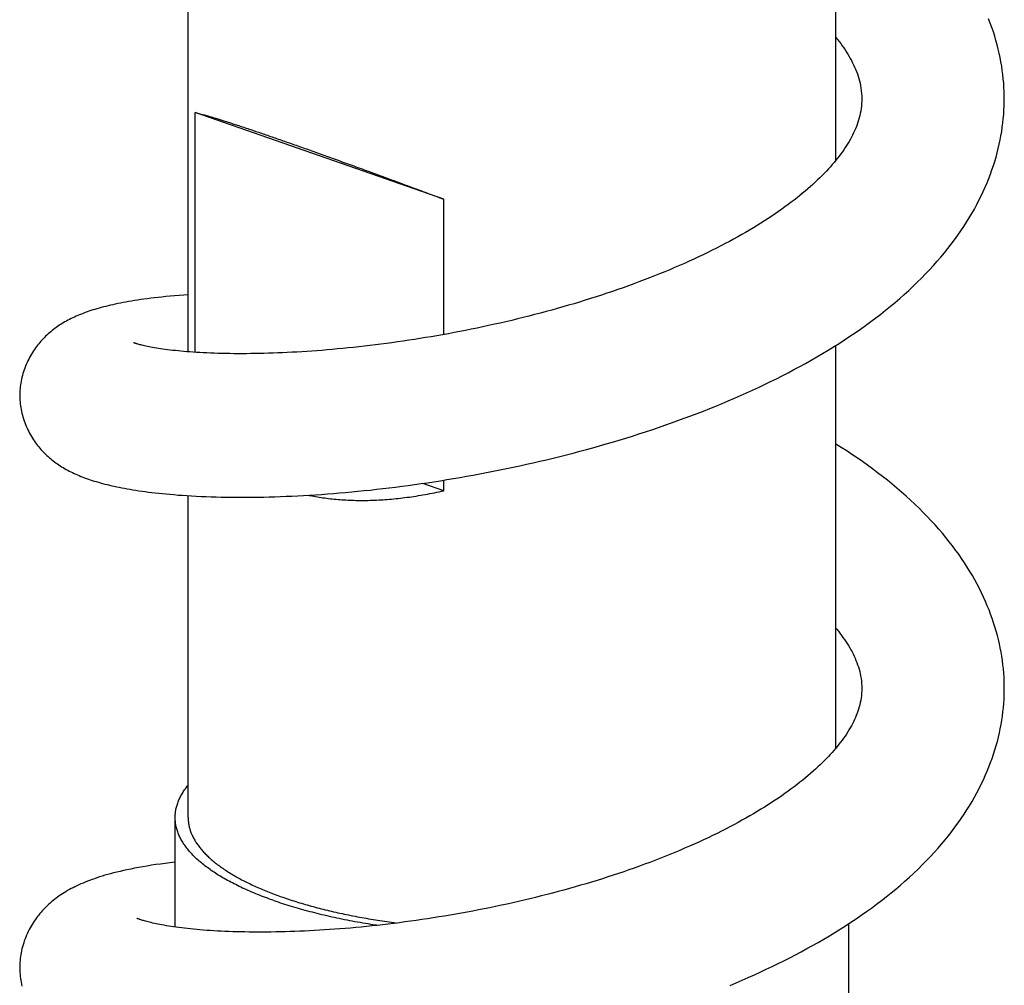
# Model space of a CAD drawing. Header units: millimetres. Extents: x 160 to 318, y 73 to 291.
# Tile 44 of 129: x 189.76 to 193.56, y 132.91 to 136.63. Entities that reach past the tile are written whole.
import ezdxf

# ---------------------------------------------------------------- set-up
doc = ezdxf.new("R2010")
doc.units = ezdxf.units.MM
doc.header["$LTSCALE"] = 30.734
doc.layers.get('0').update_dxf_attribs({"linetype": 'CONTINUOUS'})

msp = doc.modelspace()

# ---------------------------------------------------------------- linework, layer by layer
at = {"color": 7, "linetype": 'Continuous'}
for p, q in [((192.9096, 136.0913), (192.9096, 137.6634)), ((190.4096, 135.3524), (190.4096, 137.0847)), ((190.4375, 135.3504), (190.4375, 136.2754)), ((191.3967, 135.941), (190.4375, 136.2754)), ((191.3967, 135.4192), (191.3967, 135.941)), ((192.9096, 133.823), (192.9096, 135.3772)), ((191.3967, 134.8163), (191.3154, 134.8446)), ((191.3967, 134.8163), (191.3967, 134.8571)), ((190.4096, 133.5551), (190.4096, 134.797)), ((190.3596, 133.1323), (190.3596, 133.5551)), ((192.9596, 131.8062), (192.9596, 133.1456))]:
    msp.add_line(p, q, dxfattribs=at)
for points in [[(193.5595, 136.3285), (193.5594, 136.34), (193.559, 136.3565), (193.5582, 136.373), (193.5571, 136.3894), (193.5557, 136.4058), (193.5539, 136.4222), (193.5518, 136.4386), (193.5494, 136.455), (193.5466, 136.4714), (193.5435, 136.4878), (193.54, 136.5043), (193.5362, 136.5207), (193.532, 136.5372), (193.5275, 136.5537), (193.5226, 136.5703), (193.5173, 136.5869), (193.5116, 136.6036), (193.5056, 136.6203), (193.4991, 136.637)], [(192.9096, 136.5654), (192.9154, 136.5581), (192.9219, 136.5498), (192.9281, 136.5416), (192.9341, 136.5334), (192.9398, 136.5252), (192.9453, 136.5171), (192.9506, 136.5089), (192.9557, 136.5008), (192.9606, 136.4926), (192.9653, 136.4845), (192.9698, 136.4763), (192.9741, 136.468), (192.9781, 136.4597), (192.982, 136.4513), (192.9857, 136.4428), (192.9891, 136.4342), (192.9924, 136.4255), (192.9954, 136.4167), (192.9981, 136.4077), (193.0006, 136.3986), (193.0028, 136.3894), (193.0048, 136.3799), (193.0064, 136.3701), (193.0077, 136.36), (193.0087, 136.3496), (193.0093, 136.3388), (193.0095, 136.3285)], [(193.0095, 136.3285), (193.0094, 136.3201), (193.0089, 136.31), (193.0081, 136.3003), (193.007, 136.2908), (193.0056, 136.2815), (193.0039, 136.2725), (193.002, 136.2637), (192.9998, 136.255), (192.9974, 136.2465), (192.9947, 136.238), (192.9919, 136.2297), (192.9888, 136.2215), (192.9855, 136.2133), (192.9819, 136.2051), (192.9782, 136.197), (192.9742, 136.1888), (192.97, 136.1807), (192.9656, 136.1726), (192.961, 136.1645), (192.9561, 136.1565), (192.9511, 136.1484), (192.9458, 136.1403), (192.9404, 136.1322), (192.9347, 136.1241), (192.9288, 136.116), (192.9226, 136.1078), (192.9163, 136.0996), (192.9097, 136.0914), (192.9028, 136.0831), (192.8957, 136.0748), (192.8884, 136.0665), (192.8808, 136.0581), (192.8729, 136.0496), (192.8648, 136.0411), (192.8564, 136.0325), (192.8478, 136.024), (192.8389, 136.0155), (192.8299, 136.007), (192.8207, 135.9985), (192.8112, 135.99), (192.8015, 135.9815), (192.7915, 135.9729), (192.7812, 135.9643), (192.7706, 135.9556), (192.7597, 135.9469), (192.7485, 135.9381), (192.737, 135.9293), (192.7252, 135.9204), (192.7131, 135.9116), (192.7007, 135.9027), (192.688, 135.8937), (192.675, 135.8848), (192.6618, 135.8759), (192.6482, 135.8669), (192.6344, 135.858), (192.6203, 135.849), (192.606, 135.8401), (192.5914, 135.8312), (192.5765, 135.8223), (192.5614, 135.8134), (192.5461, 135.8046), (192.5306, 135.7959), (192.5148, 135.7871), (192.4988, 135.7784), (192.4825, 135.7698), (192.466, 135.7612), (192.4492, 135.7526), (192.4322, 135.744), (192.4149, 135.7355), (192.3974, 135.727), (192.3796, 135.7186), (192.3616, 135.7102), (192.3433, 135.7018), (192.3248, 135.6935), (192.3061, 135.6853), (192.2872, 135.6771), (192.2681, 135.669), (192.2488, 135.661), (192.2293, 135.6531), (192.2097, 135.6452), (192.1899, 135.6374), (192.1699, 135.6297), (192.1497, 135.622), (192.1295, 135.6145), (192.109, 135.607), (192.0885, 135.5997), (192.0678, 135.5924), (192.0471, 135.5853), (192.0262, 135.5782), (192.0052, 135.5713), (191.9842, 135.5644), (191.9631, 135.5576), (191.9418, 135.551), (191.9205, 135.5445), (191.8992, 135.538), (191.8777, 135.5317), (191.8561, 135.5254), (191.8345, 135.5193), (191.8128, 135.5133), (191.7909, 135.5073), (191.769, 135.5015), (191.747, 135.4957), (191.725, 135.4901), (191.7029, 135.4845), (191.6807, 135.4791), (191.6585, 135.4737), (191.6362, 135.4685), (191.6139, 135.4634), (191.5916, 135.4584), (191.5693, 135.4535), (191.547, 135.4487), (191.5248, 135.444), (191.5026, 135.4394), (191.4804, 135.435), (191.4582, 135.4306), (191.4361, 135.4264), (191.414, 135.4223), (191.392, 135.4183), (191.37, 135.4144), (191.3481, 135.4107), (191.3262, 135.407), (191.3044, 135.4035), (191.2827, 135.4), (191.261, 135.3967), (191.2393, 135.3935), (191.2178, 135.3904), (191.1962, 135.3874), (191.1748, 135.3845), (191.1534, 135.3817), (191.1322, 135.379), (191.111, 135.3764), (191.0899, 135.3739), (191.0689, 135.3716), (191.0481, 135.3693), (191.0274, 135.3672), (191.0068, 135.3651), (190.9863, 135.3632), (190.9661, 135.3613), (190.946, 135.3596), (190.926, 135.358), (190.9063, 135.3564), (190.8868, 135.355), (190.8674, 135.3537), (190.8483, 135.3525), (190.8294, 135.3513), (190.8107, 135.3503), (190.7921, 135.3494), (190.7738, 135.3485), (190.7557, 135.3478), (190.7378, 135.3471), (190.7201, 135.3466), (190.7025, 135.3461), (190.6852, 135.3457), (190.6681, 135.3454), (190.6512, 135.3452), (190.6345, 135.345), (190.618, 135.345), (190.6018, 135.345), (190.5859, 135.3451), (190.5702, 135.3453), (190.5548, 135.3456), (190.5396, 135.3459), (190.5248, 135.3463), (190.5102, 135.3468), (190.4959, 135.3473), (190.4819, 135.3479), (190.4683, 135.3486), (190.455, 135.3493), (190.4419, 135.3501), (190.4293, 135.3509), (190.4169, 135.3518), (190.405, 135.3527), (190.3933, 135.3537), (190.382, 135.3547), (190.371, 135.3558), (190.3604, 135.3568), (190.3501, 135.358), (190.3401, 135.3591), (190.3305, 135.3603), (190.3212, 135.3615), (190.3122, 135.3627), (190.3035, 135.364), (190.2952, 135.3653), (190.2872, 135.3665), (190.2796, 135.3678), (190.2724, 135.3691), (190.2655, 135.3704), (190.2589, 135.3716), (190.2528, 135.3729), (190.247, 135.3741), (190.2415, 135.3753), (190.2365, 135.3765), (190.2318, 135.3776), (190.2274, 135.3787), (190.2234, 135.3797), (190.2197, 135.3807), (190.2165, 135.3817), (190.2135, 135.3825), (190.2109, 135.3833)], [(192.7923, 135.3077), (192.8143, 135.3202), (192.8362, 135.3327), (192.8579, 135.3455), (192.8794, 135.3585), (192.9007, 135.3716), (192.9218, 135.3849), (192.9427, 135.3984), (192.9635, 135.4121), (192.9839, 135.426), (193.0042, 135.44), (193.0242, 135.4543), (193.0439, 135.4687), (193.0633, 135.4832), (193.0825, 135.4979), (193.1013, 135.5128), (193.1199, 135.5279), (193.1381, 135.543), (193.156, 135.5584), (193.1735, 135.5738), (193.1906, 135.5894), (193.2074, 135.6051), (193.2239, 135.6209), (193.2399, 135.6368), (193.2556, 135.6528), (193.271, 135.669), (193.2859, 135.6853), (193.3005, 135.7017), (193.3147, 135.7182), (193.3286, 135.7348), (193.342, 135.7515), (193.355, 135.7683), (193.3677, 135.7851), (193.3799, 135.802), (193.3916, 135.8189), (193.403, 135.8358), (193.4139, 135.8527), (193.4243, 135.8696), (193.4344, 135.8865), (193.444, 135.9034), (193.4532, 135.9202), (193.4619, 135.9371), (193.4703, 135.9539), (193.4782, 135.9706), (193.4857, 135.9874), (193.4929, 136.0041), (193.4996, 136.0208), (193.506, 136.0374), (193.512, 136.0541), (193.5176, 136.0707), (193.5228, 136.0872), (193.5277, 136.1038), (193.5322, 136.1203), (193.5364, 136.1368), (193.5402, 136.1533), (193.5436, 136.1698), (193.5467, 136.1862), (193.5495, 136.2027), (193.5519, 136.2191), (193.554, 136.2356), (193.5558, 136.252), (193.5572, 136.2684), (193.5583, 136.2848), (193.559, 136.3012), (193.5594, 136.3176), (193.5595, 136.3285)], [(190.4096, 135.5719), (190.3931, 135.5709), (190.375, 135.5696), (190.3574, 135.5682), (190.3405, 135.5668), (190.3242, 135.5653), (190.3087, 135.5638), (190.2937, 135.5622), (190.2793, 135.5606), (190.2655, 135.5589), (190.2521, 135.5572), (190.2392, 135.5555), (190.2266, 135.5537), (190.2144, 135.5519), (190.2026, 135.5501), (190.1911, 135.5482), (190.1799, 135.5463), (190.1691, 135.5443), (190.1585, 135.5424), (190.1482, 135.5404), (190.1382, 135.5383), (190.1284, 135.5362), (190.1189, 135.5341), (190.1095, 135.532), (190.1005, 135.5298), (190.0916, 135.5276), (190.0829, 135.5254), (190.0744, 135.5231), (190.0661, 135.5208), (190.058, 135.5185), (190.05, 135.5161), (190.0422, 135.5137), (190.0345, 135.5112), (190.0269, 135.5087), (190.0195, 135.5061), (190.0122, 135.5035), (190.005, 135.5008), (189.998, 135.4981), (189.991, 135.4953), (189.9842, 135.4925), (189.9776, 135.4896), (189.971, 135.4866), (189.9646, 135.4836), (189.9582, 135.4806), (189.952, 135.4774), (189.9459, 135.4742), (189.9398, 135.471), (189.9339, 135.4676), (189.928, 135.4642), (189.9222, 135.4607), (189.9166, 135.4571), (189.911, 135.4535), (189.9055, 135.4497), (189.9001, 135.4459), (189.8948, 135.442), (189.8895, 135.4381), (189.8844, 135.434), (189.8793, 135.4298), (189.8743, 135.4256), (189.8694, 135.4212), (189.8645, 135.4168), (189.8598, 135.4123), (189.8551, 135.4077), (189.8505, 135.403), (189.8461, 135.3982), (189.8417, 135.3933), (189.8374, 135.3884), (189.8331, 135.3833), (189.8289, 135.3781), (189.8248, 135.3727), (189.8207, 135.3672), (189.8167, 135.3615), (189.8128, 135.3557), (189.8089, 135.3497), (189.8052, 135.3436), (189.8015, 135.3373), (189.7979, 135.3309), (189.7944, 135.3243), (189.7911, 135.3176), (189.7879, 135.3108), (189.7848, 135.3039), (189.7819, 135.2968), (189.7791, 135.2897), (189.7766, 135.2826), (189.7742, 135.2754), (189.7719, 135.2681), (189.7699, 135.2608), (189.7681, 135.2536), (189.7664, 135.2463), (189.7649, 135.2391), (189.7636, 135.2319), (189.7625, 135.2247), (189.7616, 135.2176), (189.7609, 135.2105), (189.7603, 135.2034), (189.7599, 135.1964), (189.7597, 135.1895), (189.7597, 135.1844)], [(190.2109, 135.3833), (190.2086, 135.384), (190.2065, 135.3847), (190.2048, 135.3853), (190.2033, 135.3858), (190.202, 135.3863), (190.201, 135.3867), (190.2002, 135.387), (190.1996, 135.3872), (190.1992, 135.3874), (190.1991, 135.3875)], [(189.7597, 135.1844), (189.7597, 135.1795), (189.7599, 135.1726), (189.7603, 135.1656), (189.7609, 135.1585), (189.7616, 135.1515), (189.7625, 135.1443), (189.7636, 135.1371), (189.7649, 135.1299), (189.7664, 135.1227), (189.768, 135.1154), (189.7699, 135.1081), (189.7719, 135.1009), (189.7741, 135.0936), (189.7765, 135.0864), (189.7791, 135.0792), (189.7819, 135.0721), (189.7848, 135.0651), (189.7879, 135.0581), (189.7911, 135.0513), (189.7944, 135.0446), (189.7979, 135.038), (189.8015, 135.0315), (189.8052, 135.0252), (189.809, 135.0191), (189.8128, 135.0131), (189.8168, 135.0073), (189.8208, 135.0016), (189.8249, 134.9961), (189.829, 134.9907), (189.8332, 134.9855), (189.8375, 134.9804), (189.8418, 134.9754), (189.8462, 134.9706), (189.8507, 134.9658), (189.8552, 134.9611), (189.8599, 134.9566), (189.8646, 134.9521), (189.8694, 134.9477), (189.8743, 134.9434), (189.8792, 134.9392), (189.8843, 134.9351), (189.8894, 134.931), (189.8946, 134.9271), (189.8998, 134.9232), (189.9051, 134.9195), (189.9105, 134.9158), (189.916, 134.9122), (189.9216, 134.9087), (189.9273, 134.9052), (189.9331, 134.9019), (189.9389, 134.8985), (189.9449, 134.8953), (189.9509, 134.8921), (189.957, 134.889), (189.9632, 134.886), (189.9696, 134.883), (189.976, 134.8801), (189.9826, 134.8772), (189.9893, 134.8744), (189.9961, 134.8717), (190.003, 134.8689), (190.0101, 134.8663), (190.0173, 134.8637), (190.0246, 134.8611), (190.032, 134.8586), (190.0396, 134.8561), (190.0473, 134.8537), (190.0552, 134.8513), (190.0632, 134.8489), (190.0714, 134.8466), (190.0798, 134.8444), (190.0883, 134.8421), (190.0971, 134.8399), (190.106, 134.8378), (190.1152, 134.8356), (190.1246, 134.8335), (190.1341, 134.8315), (190.144, 134.8294), (190.154, 134.8274), (190.1644, 134.8255), (190.175, 134.8235), (190.1858, 134.8217), (190.1969, 134.8198), (190.2083, 134.818), (190.22, 134.8162), (190.2319, 134.8145), (190.2442, 134.8128), (190.2567, 134.8111), (190.2696, 134.8096), (190.2828, 134.808), (190.2963, 134.8065), (190.3102, 134.805), (190.3246, 134.8036), (190.3395, 134.8023), (190.3548, 134.801), (190.3707, 134.7997), (190.3872, 134.7985), (190.4044, 134.7973), (190.4222, 134.7963), (190.4406, 134.7953), (190.4594, 134.7944), (190.4787, 134.7936), (190.4982, 134.7929), (190.518, 134.7923), (190.5378, 134.7918), (190.5577, 134.7914), (190.5777, 134.7912), (190.5979, 134.791), (190.6182, 134.791), (190.6387, 134.791), (190.6594, 134.7912), (190.6803, 134.7915), (190.7015, 134.7919), (190.7229, 134.7924), (190.7445, 134.7931), (190.7663, 134.7938), (190.7883, 134.7947), (190.8105, 134.7956), (190.8328, 134.7967), (190.8554, 134.7979), (190.8781, 134.7992), (190.901, 134.8007), (190.924, 134.8022), (190.9472, 134.8039), (190.9705, 134.8057), (190.994, 134.8076), (191.0176, 134.8097), (191.0413, 134.8118), (191.0651, 134.8141), (191.089, 134.8165), (191.113, 134.819), (191.1371, 134.8217), (191.1613, 134.8244), (191.1856, 134.8273), (191.21, 134.8303), (191.2345, 134.8334), (191.2591, 134.8367), (191.2838, 134.8401), (191.3085, 134.8436), (191.3334, 134.8473), (191.3584, 134.851), (191.3834, 134.855), (191.4086, 134.859), (191.4338, 134.8632), (191.4592, 134.8675), (191.4846, 134.872), (191.5101, 134.8766), (191.5356, 134.8813), (191.5613, 134.8862), (191.5869, 134.8912), (191.6127, 134.8963), (191.6384, 134.9016), (191.6642, 134.907), (191.6899, 134.9125), (191.7157, 134.9182), (191.7415, 134.924), (191.7673, 134.9299), (191.793, 134.936), (191.8187, 134.9422), (191.8444, 134.9486), (191.87, 134.955), (191.8956, 134.9616), (191.9211, 134.9684), (191.9466, 134.9752), (191.972, 134.9822), (191.9974, 134.9893), (192.0228, 134.9966), (192.0481, 135.004), (192.0735, 135.0116), (192.0988, 135.0193), (192.1241, 135.0272), (192.1493, 135.0353), (192.1746, 135.0434), (192.1997, 135.0518), (192.2249, 135.0602), (192.2499, 135.0689), (192.2748, 135.0776), (192.2997, 135.0866), (192.3245, 135.0956), (192.3492, 135.1048), (192.3738, 135.1142), (192.3982, 135.1237), (192.4225, 135.1333), (192.4467, 135.1431), (192.4707, 135.1529), (192.4945, 135.163), (192.5182, 135.1731), (192.5417, 135.1834), (192.5651, 135.1938), (192.5883, 135.2044), (192.6114, 135.2152), (192.6344, 135.2261), (192.6573, 135.2372), (192.6801, 135.2485), (192.7028, 135.26), (192.7254, 135.2716), (192.7478, 135.2835), (192.7701, 135.2955), (192.7923, 135.3077)], [(193.5596, 134.0534), (193.5595, 134.0645), (193.5591, 134.0806), (193.5584, 134.0966), (193.5573, 134.1127), (193.5559, 134.1288), (193.5542, 134.1449), (193.5521, 134.161), (193.5497, 134.1772), (193.547, 134.1933), (193.544, 134.2095), (193.5406, 134.2257), (193.5368, 134.2419), (193.5327, 134.2581), (193.5283, 134.2744), (193.5235, 134.2907), (193.5183, 134.307), (193.5128, 134.3233), (193.5069, 134.3397), (193.5006, 134.3562), (193.494, 134.3726), (193.487, 134.3891), (193.4795, 134.4056), (193.4717, 134.4221), (193.4635, 134.4387), (193.4549, 134.4552), (193.4459, 134.4718), (193.4365, 134.4884), (193.4267, 134.5049), (193.4165, 134.5215), (193.4059, 134.538), (193.3949, 134.5544), (193.3836, 134.5708), (193.3718, 134.5871), (193.3597, 134.6033), (193.3471, 134.6196), (193.3341, 134.6358), (193.3207, 134.652), (193.3068, 134.6681), (193.2925, 134.6843), (193.2777, 134.7004), (193.2624, 134.7165), (193.2468, 134.7325), (193.2307, 134.7484), (193.2143, 134.7643), (193.1975, 134.78), (193.1803, 134.7955), (193.1628, 134.811), (193.145, 134.8262), (193.1268, 134.8414), (193.1084, 134.8564), (193.0896, 134.8712), (193.0706, 134.8858), (193.0513, 134.9003), (193.0317, 134.9146), (193.0119, 134.9287), (192.9919, 134.9426), (192.9717, 134.9564), (192.9512, 134.9699), (192.9306, 134.9833), (192.9097, 134.9965), (192.9096, 134.9966)], [(192.9096, 134.2855), (192.9128, 134.2816), (192.9191, 134.2738), (192.9252, 134.266), (192.9311, 134.2581), (192.9369, 134.2502), (192.9424, 134.2423), (192.9478, 134.2344), (192.953, 134.2264), (192.958, 134.2184), (192.9628, 134.2104), (192.9674, 134.2023), (192.9718, 134.1942), (192.976, 134.1861), (192.98, 134.178), (192.9837, 134.1698), (192.9872, 134.1615), (192.9905, 134.1532), (192.9936, 134.1448), (192.9964, 134.1363), (192.999, 134.1278), (193.0014, 134.1191), (193.0034, 134.1103), (193.0052, 134.1012), (193.0068, 134.0919), (193.008, 134.0824), (193.0089, 134.0726), (193.0094, 134.0624), (193.0096, 134.0535)], [(193.0096, 134.0535), (193.0094, 134.0449), (193.0089, 134.0349), (193.0081, 134.0253), (193.0069, 134.0162), (193.0055, 134.0073), (193.0038, 133.9987), (193.0019, 133.9903), (192.9997, 133.9819), (192.9972, 133.9736), (192.9945, 133.9654), (192.9916, 133.9572), (192.9884, 133.9491), (192.985, 133.9409), (192.9814, 133.9328), (192.9775, 133.9248), (192.9734, 133.9168), (192.9692, 133.9088), (192.9647, 133.9009), (192.9601, 133.893), (192.9552, 133.8851), (192.9501, 133.8773), (192.9449, 133.8694), (192.9394, 133.8615), (192.9337, 133.8536), (192.9277, 133.8457), (192.9216, 133.8378), (192.9153, 133.8299), (192.9087, 133.822), (192.902, 133.8141), (192.8951, 133.8063), (192.888, 133.7984), (192.8806, 133.7905), (192.873, 133.7825), (192.8651, 133.7745), (192.857, 133.7664), (192.8486, 133.7583), (192.8399, 133.7501), (192.8309, 133.7418), (192.8216, 133.7335), (192.8121, 133.7251), (192.8022, 133.7166), (192.792, 133.7081), (192.7816, 133.6996), (192.7709, 133.691), (192.7599, 133.6824), (192.7486, 133.6737), (192.737, 133.6651), (192.7251, 133.6564), (192.713, 133.6477), (192.7005, 133.639), (192.6878, 133.6303), (192.6749, 133.6216), (192.6617, 133.6129), (192.6482, 133.6042), (192.6344, 133.5955), (192.6204, 133.5868), (192.6062, 133.5782), (192.5917, 133.5696), (192.5771, 133.5611), (192.5622, 133.5526), (192.5472, 133.5442), (192.5319, 133.5358), (192.5163, 133.5274), (192.5004, 133.519), (192.4842, 133.5107), (192.4677, 133.5023), (192.4509, 133.4939), (192.4337, 133.4855), (192.4162, 133.4771), (192.3985, 133.4688), (192.3805, 133.4605), (192.3624, 133.4523), (192.3441, 133.4442), (192.3256, 133.4361), (192.3068, 133.4282), (192.288, 133.4203), (192.2689, 133.4124), (192.2497, 133.4047), (192.2303, 133.397), (192.2107, 133.3894), (192.1911, 133.382), (192.1713, 133.3746), (192.1513, 133.3673), (192.1313, 133.3601), (192.1111, 133.353), (192.0908, 133.346), (192.0705, 133.3391), (192.0499, 133.3323), (192.0293, 133.3256), (192.0086, 133.319), (191.9877, 133.3124), (191.9667, 133.306), (191.9456, 133.2997), (191.9244, 133.2934), (191.903, 133.2873), (191.8816, 133.2812), (191.86, 133.2752), (191.8383, 133.2693), (191.8165, 133.2635), (191.7947, 133.2579), (191.7728, 133.2523), (191.7508, 133.2468), (191.7288, 133.2415), (191.7068, 133.2362), (191.6847, 133.2311), (191.6626, 133.2261), (191.6406, 133.2211), (191.6185, 133.2163), (191.5964, 133.2117), (191.5744, 133.2071), (191.5524, 133.2026), (191.5305, 133.1983), (191.5086, 133.1941), (191.4867, 133.19), (191.4648, 133.186), (191.4429, 133.1821), (191.421, 133.1783), (191.3991, 133.1746), (191.3772, 133.1711), (191.3554, 133.1676), (191.3335, 133.1642), (191.3117, 133.161), (191.29, 133.1578), (191.2683, 133.1548), (191.2466, 133.1519), (191.2251, 133.1491), (191.2036, 133.1464), (191.1822, 133.1438), (191.1609, 133.1413), (191.1397, 133.1389), (191.1186, 133.1366), (191.0977, 133.1345), (191.0769, 133.1324), (191.0563, 133.1305), (191.0358, 133.1286), (191.0155, 133.1269), (190.9954, 133.1253), (190.9754, 133.1238), (190.9556, 133.1223), (190.936, 133.121), (190.9166, 133.1198), (190.8973, 133.1187), (190.8781, 133.1177), (190.8591, 133.1168), (190.8402, 133.116), (190.8215, 133.1152), (190.803, 133.1146), (190.7846, 133.1141), (190.7665, 133.1136), (190.7485, 133.1133), (190.7308, 133.113), (190.7132, 133.1128), (190.6959, 133.1127), (190.6788, 133.1127), (190.662, 133.1128), (190.6454, 133.113), (190.629, 133.1132), (190.613, 133.1136), (190.5972, 133.114), (190.5817, 133.1144), (190.5665, 133.115), (190.5516, 133.1156), (190.537, 133.1163), (190.5227, 133.117), (190.5086, 133.1178), (190.4949, 133.1187), (190.4815, 133.1196), (190.4683, 133.1206), (190.4555, 133.1217), (190.443, 133.1228), (190.4307, 133.1239), (190.4188, 133.1251), (190.4072, 133.1263), (190.3959, 133.1276), (190.3849, 133.129), (190.3742, 133.1303), (190.3638, 133.1317), (190.3538, 133.1331), (190.3441, 133.1346), (190.3347, 133.136), (190.3257, 133.1375), (190.3171, 133.139), (190.3088, 133.1405), (190.3009, 133.142), (190.2933, 133.1435), (190.2861, 133.1449), (190.2793, 133.1464), (190.2728, 133.1479), (190.2666, 133.1493), (190.2608, 133.1507), (190.2554, 133.1521), (190.2504, 133.1534), (190.2457, 133.1547), (190.2414, 133.1559), (190.2374, 133.1571), (190.2339, 133.1582), (190.2306, 133.1592), (190.2276, 133.1602), (190.225, 133.1611)], [(193.0073, 133.1778), (193.0271, 133.1917), (193.0467, 133.2058), (193.0661, 133.2201), (193.0852, 133.2346), (193.104, 133.2492), (193.1225, 133.2641), (193.1408, 133.2791), (193.1587, 133.2943), (193.1763, 133.3096), (193.1935, 133.3251), (193.2104, 133.3406), (193.2268, 133.3563), (193.2429, 133.3721), (193.2586, 133.388), (193.2738, 133.4039), (193.2887, 133.4199), (193.3031, 133.436), (193.3171, 133.4522), (193.3307, 133.4684), (193.344, 133.4848), (193.3568, 133.5012), (193.3692, 133.5177), (193.3813, 133.5342), (193.3929, 133.5508), (193.4041, 133.5674), (193.4149, 133.5841), (193.4252, 133.6007), (193.4352, 133.6174), (193.4447, 133.6341), (193.4538, 133.6507), (193.4626, 133.6674), (193.4709, 133.684), (193.4788, 133.7007), (193.4863, 133.7173), (193.4934, 133.7338), (193.5002, 133.7504), (193.5065, 133.7669), (193.5125, 133.7834), (193.5181, 133.7998), (193.5233, 133.8163), (193.5282, 133.8326), (193.5327, 133.849), (193.5368, 133.8653), (193.5406, 133.8815), (193.544, 133.8977), (193.5471, 133.9139), (193.5498, 133.9301), (193.5522, 133.9462), (193.5542, 133.9623), (193.5559, 133.9784), (193.5573, 133.9945), (193.5584, 134.0105), (193.5591, 134.0266), (193.5595, 134.0427), (193.5596, 134.0535)], [(190.3596, 133.3825), (190.3577, 133.3823), (190.3393, 133.3802), (190.3211, 133.3779), (190.3031, 133.3756), (190.2854, 133.3731), (190.268, 133.3705), (190.251, 133.3678), (190.2345, 133.365), (190.2184, 133.3622), (190.2029, 133.3593), (190.188, 133.3563), (190.1737, 133.3533), (190.16, 133.3503), (190.1469, 133.3473), (190.1343, 133.3443), (190.1222, 133.3412), (190.1105, 133.3381), (190.0992, 133.335), (190.0883, 133.3319), (190.0778, 133.3287), (190.0676, 133.3255), (190.0577, 133.3223), (190.0481, 133.319), (190.0388, 133.3157), (190.0297, 133.3124), (190.0209, 133.309), (190.0124, 133.3056), (190.004, 133.3022), (189.9959, 133.2987), (189.9881, 133.2951), (189.9804, 133.2915), (189.9729, 133.2879), (189.9655, 133.2842), (189.9584, 133.2805), (189.9513, 133.2767), (189.9445, 133.2728), (189.9378, 133.2688), (189.9312, 133.2648), (189.9248, 133.2608), (189.9185, 133.2566), (189.9123, 133.2524), (189.9062, 133.248), (189.9002, 133.2436), (189.8943, 133.2391), (189.8885, 133.2345), (189.8828, 133.2297), (189.8772, 133.2249), (189.8717, 133.22), (189.8664, 133.215), (189.8612, 133.21), (189.8562, 133.2049), (189.8513, 133.1998), (189.8466, 133.1947), (189.842, 133.1894), (189.8375, 133.1841), (189.8331, 133.1786), (189.8287, 133.173), (189.8244, 133.1673), (189.8202, 133.1614), (189.816, 133.1553), (189.8119, 133.1491), (189.8079, 133.1427), (189.804, 133.1362), (189.8002, 133.1294), (189.7965, 133.1225), (189.793, 133.1155), (189.7895, 133.1084), (189.7863, 133.1011), (189.7832, 133.0938), (189.7803, 133.0863), (189.7775, 133.0789), (189.775, 133.0713), (189.7726, 133.0637), (189.7705, 133.0561), (189.7685, 133.0485), (189.7668, 133.0409), (189.7652, 133.0334), (189.7638, 133.0258), (189.7627, 133.0183), (189.7617, 133.0108), (189.7609, 133.0034), (189.7603, 132.996), (189.7599, 132.9887), (189.7597, 132.9815), (189.7597, 132.9761)], [(190.225, 133.1611), (190.2226, 133.1619), (190.2206, 133.1627), (190.2188, 133.1634), (190.2172, 133.164), (190.2158, 133.1645), (190.2147, 133.165), (190.2138, 133.1654), (190.2131, 133.1657), (190.2125, 133.166), (190.2124, 133.1661)], [(192.501, 132.9073), (192.5247, 132.9172), (192.5482, 132.9273), (192.5716, 132.9376), (192.5949, 132.948), (192.618, 132.9585), (192.6409, 132.9692), (192.6637, 132.98), (192.6864, 132.991), (192.709, 133.0022), (192.7314, 133.0136), (192.7538, 133.0252), (192.776, 133.037), (192.798, 133.0489), (192.8199, 133.0611), (192.8416, 133.0733), (192.863, 133.0858), (192.8843, 133.0984), (192.9053, 133.1112), (192.9261, 133.1241), (192.9467, 133.1373), (192.9671, 133.1506), (192.9873, 133.1641), (193.0073, 133.1778)], [(189.7597, 132.9761), (189.7597, 132.971), (189.7599, 132.9637), (189.7603, 132.9565), (189.7609, 132.9491), (189.7617, 132.9417), (189.7626, 132.9343), (189.7638, 132.9268), (189.7651, 132.9193), (189.7667, 132.9117), (189.7684, 132.9042)]]:
    msp.add_lwpolyline(points, dxfattribs=at)
for points, knots in [([(190.4375, 136.2754), (190.4403, 136.2747), (190.4462, 136.2733), (190.4556, 136.271), (190.4659, 136.2682), (190.4773, 136.265), (190.4896, 136.2615), (190.5028, 136.2576), (190.5169, 136.2533), (190.532, 136.2487), (190.5479, 136.2437), (190.5646, 136.2383), (190.5823, 136.2326), (190.6007, 136.2266), (190.6199, 136.2203), (190.64, 136.2136), (190.6608, 136.2066), (190.6823, 136.1993), (190.7046, 136.1917), (190.7277, 136.1838), (190.7515, 136.1755), (190.7675, 136.17), (190.7757, 136.1671)], [0, 0, 0, 0, 0.0085712, 0.0182327, 0.0289592, 0.0407282, 0.0535266, 0.0673278, 0.0821046, 0.097847, 0.1145333, 0.1321358, 0.1506431, 0.1700426, 0.1903072, 0.2114173, 0.2333728, 0.2561496, 0.2797233, 0.3040978, 0.3292565, 0.3551729, 0.3551729, 0.3551729, 0.3551729]), ([(190.7757, 136.1671), (190.7841, 136.1642), (190.8011, 136.1582), (190.827, 136.1491), (190.8535, 136.1398), (190.8807, 136.1301), (190.9086, 136.1202), (190.9371, 136.11), (190.9662, 136.0995), (190.996, 136.0888), (191.0263, 136.0778), (191.0573, 136.0666), (191.0888, 136.0551), (191.121, 136.0433), (191.1536, 136.0313), (191.1869, 136.0191), (191.2206, 136.0066), (191.2549, 135.9939), (191.2897, 135.981), (191.325, 135.9679), (191.3607, 135.9545), (191.3846, 135.9455), (191.3967, 135.941)], [0, 0, 0, 0, 0.0266708, 0.0540941, 0.0822439, 0.1111036, 0.1406837, 0.1709614, 0.201912, 0.2335464, 0.2658499, 0.2987931, 0.3323717, 0.3665874, 0.4014094, 0.4368175, 0.4728219, 0.5093911, 0.5464903, 0.5841249, 0.6222741, 0.660899, 0.660899, 0.660899, 0.660899]), ([(190.8736, 134.799), (190.8759, 134.7985), (190.8874, 134.7961), (190.9085, 134.7923), (190.937, 134.788), (190.9661, 134.7845), (190.9959, 134.7818), (191.0263, 134.7799), (191.0573, 134.7789), (191.0888, 134.7787), (191.121, 134.7794), (191.1537, 134.7809), (191.1869, 134.7833), (191.2207, 134.7865), (191.255, 134.7907), (191.2898, 134.7957), (191.325, 134.8016), (191.3608, 134.8084), (191.3847, 134.8136), (191.3967, 134.8163)], [0, 0, 0, 0, 0.0070028, 0.0353326, 0.0641647, 0.0935024, 0.1233819, 0.1538138, 0.1847945, 0.216343, 0.2484832, 0.2812085, 0.3145211, 0.3484516, 0.3829914, 0.4181277, 0.4538862, 0.4902674, 0.5272541, 0.5272541, 0.5272541, 0.5272541]), ([(190.3596, 133.5551), (190.3596, 133.5591), (190.3599, 133.5685), (190.3618, 133.5832), (190.3655, 133.5992), (190.3708, 133.6152), (190.3777, 133.6311), (190.3862, 133.6468), (190.3963, 133.6624), (190.4044, 133.6732), (190.409, 133.6789), (190.4095, 133.6796)], [0, 0, 0, 0, 0.0120036, 0.0281113, 0.0444648, 0.061201, 0.0784378, 0.0962891, 0.114846, 0.1341954, 0.1367859, 0.1367859, 0.1367859, 0.1367859]), ([(190.7403, 133.2347), (190.7297, 133.2384), (190.7087, 133.246), (190.678, 133.2579), (190.6486, 133.2701), (190.6204, 133.2827), (190.5935, 133.2957), (190.5679, 133.3089), (190.5436, 133.3225), (190.5208, 133.3364), (190.4994, 133.3505), (190.4794, 133.3649), (190.4609, 133.3795), (190.4438, 133.3944), (190.4283, 133.4094), (190.4143, 133.4247), (190.4019, 133.4401), (190.391, 133.4556), (190.3817, 133.4713), (190.374, 133.4871), (190.3679, 133.503), (190.3634, 133.519), (190.3606, 133.5351), (190.3597, 133.5471), (190.3596, 133.5538), (190.3596, 133.5551)], [0, 0, 0, 0, 0.0338827, 0.0667907, 0.0987011, 0.1295961, 0.1594583, 0.1882777, 0.2160443, 0.2427573, 0.268416, 0.2930312, 0.3166141, 0.3391899, 0.3607855, 0.3814441, 0.4012128, 0.4201574, 0.4383496, 0.4558816, 0.4728527, 0.4893825, 0.505595, 0.521631, 0.5256293, 0.5256293, 0.5256293, 0.5256293]), ([(190.4096, 133.5551), (190.4096, 133.554), (190.4096, 133.5484), (190.4103, 133.5381), (190.4125, 133.5246), (190.4158, 133.511), (190.4203, 133.4975), (190.4261, 133.4841), (190.433, 133.4707), (190.4412, 133.4575), (190.4505, 133.4443), (190.461, 133.4312), (190.4726, 133.4183), (190.4854, 133.4055), (190.4993, 133.3928), (190.5144, 133.3803), (190.5305, 133.368), (190.5477, 133.3559), (190.566, 133.3439), (190.5854, 133.3322), (190.6058, 133.3206), (190.6272, 133.3093), (190.6496, 133.2983), (190.673, 133.2875), (190.6974, 133.2769), (190.7226, 133.2666), (190.7488, 133.2566), (190.7666, 133.2502), (190.7757, 133.247)], [0, 0, 0, 0, 0.0033882, 0.0169671, 0.0306637, 0.044569, 0.0587694, 0.0733449, 0.088368, 0.1039034, 0.1200078, 0.1367299, 0.154111, 0.1721856, 0.1909816, 0.2105214, 0.2308222, 0.2518964, 0.2737523, 0.2963947, 0.3198247, 0.3440407, 0.369038, 0.3948097, 0.4213467, 0.4486376, 0.4766692, 0.5054267, 0.5054267, 0.5054267, 0.5054267]), ([(190.7403, 133.2347), (190.7513, 133.2309), (190.7736, 133.2234), (190.8077, 133.2127), (190.8429, 133.2025), (190.8791, 133.1926), (190.9162, 133.1833), (190.9543, 133.1744), (190.9933, 133.1659), (191.0331, 133.158), (191.0737, 133.1505), (191.1105, 133.1443), (191.1338, 133.1407), (191.1433, 133.1393)], [0, 0, 0, 0, 0.0348327, 0.0705881, 0.1072356, 0.1447445, 0.183079, 0.2222056, 0.2620838, 0.302678, 0.3439437, 0.3858435, 0.4146435, 0.4146435, 0.4146435, 0.4146435]), ([(190.7757, 133.247), (190.785, 133.2438), (190.8038, 133.2374), (190.8325, 133.2283), (190.8621, 133.2195), (190.8924, 133.211), (190.9234, 133.2029), (190.9552, 133.1951), (190.9877, 133.1876), (191.0208, 133.1805), (191.0545, 133.1738), (191.0888, 133.1674), (191.1236, 133.1614), (191.159, 133.1558), (191.1897, 133.1513), (191.2086, 133.1488), (191.2155, 133.1478)], [0, 0, 0, 0, 0.0294668, 0.0596249, 0.0904549, 0.1219362, 0.1540469, 0.1867642, 0.2200639, 0.2539212, 0.2883102, 0.3232043, 0.3585761, 0.3943974, 0.4306393, 0.451588, 0.451588, 0.451588, 0.451588])]:
    msp.add_open_spline(points, degree=3, knots=knots, dxfattribs=at)

doc.saveas('drawing.dxf')
